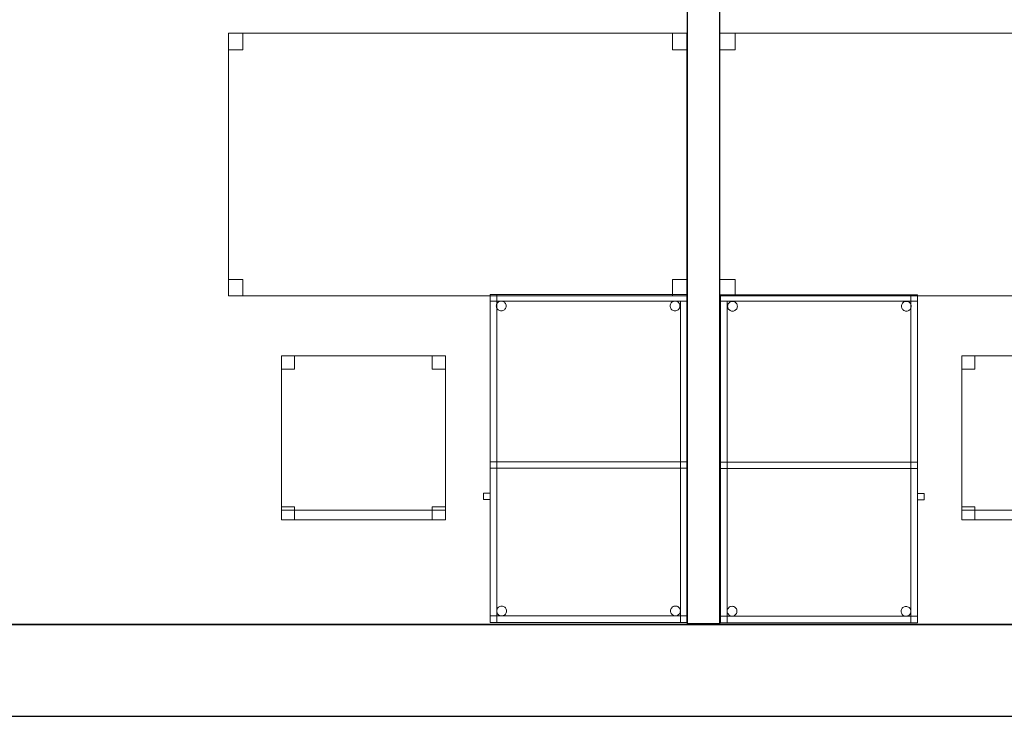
# Model space of a CAD drawing. Header units: metres. Extents: x 391.1 to 427.5, y 12.7 to 28.4.
# Tile 4 of 140: x 401.3 to 404.3, y 12.8 to 15. Entities that reach past the tile are written whole.
import ezdxf

# ---------------------------------------------------------------- set-up
doc = ezdxf.new("R2010")
doc.units = ezdxf.units.M
doc.layers.add('01_SUELOS', color=7, linetype='Continuous', lineweight=25, true_color=0x007f00)
for name, color, linetype, lineweight in [('02_MOBILIARIO', 7, 'Continuous', 18), ('A-DETL-____-MBND', 7, 'Continuous', 18), ('A-WALL-____-MCUT', 7, 'Continuous', 25), ('A-WALL-____-OTLN', 7, 'Continuous', 25)]:
    doc.layers.add(name, color=color, linetype=linetype, lineweight=lineweight)

# ---------------------------------------------------------------- blocks, each defined once
blk = doc.blocks.new('Family - Taula 140X80_P1-154545-04_CLI_AIGUA_P1')
at = {"layer": 'A-DETL-____-MBND', "color": 253, "true_color": 0xaaaaaa}
for p, q in [((0, 0.7501), (0, 0.8001)), ((0, 0.8001), (0.0437, 0.8001)), ((0.0437, 0.8001), (0, 0.8001)), ((0, 0.8001), (0, 0.7501)), ((0, 0), (0, 0.8001)), ((0, 0.8001), (1.3973, 0.8001)), ((1.3973, 0.8001), (0, 0.8001)), ((0, 0.8001), (0, 0)), ((0.0437, 0.8001), (0.0437, 0.7501)), ((0.0437, 0.7501), (0.0437, 0.8001)), ((1.3536, 0.7501), (1.3536, 0.8001)), ((1.3536, 0.8001), (1.3973, 0.8001)), ((1.3973, 0.8001), (1.3536, 0.8001)), ((1.3536, 0.8001), (1.3536, 0.7501)), ((1.3973, 0.8001), (1.3973, 0.7501)), ((1.3973, 0.7501), (1.3973, 0.8001)), ((1.3973, 0.8001), (1.3973, 0)), ((1.3973, 0), (1.3973, 0.8001)), ((0.0437, 0.7501), (0, 0.7501)), ((0, 0.7501), (0.0437, 0.7501)), ((1.3973, 0.7501), (1.3536, 0.7501)), ((1.3536, 0.7501), (1.3973, 0.7501)), ((0, 0), (0, 0.05)), ((0, 0.05), (0.0437, 0.05)), ((0.0437, 0.05), (0, 0.05)), ((0, 0.05), (0, 0)), ((0.0437, 0.05), (0.0437, 0)), ((0.0437, 0), (0.0437, 0.05)), ((1.3536, 0), (1.3536, 0.05)), ((1.3536, 0.05), (1.3973, 0.05)), ((1.3973, 0.05), (1.3536, 0.05)), ((1.3536, 0.05), (1.3536, 0)), ((1.3973, 0.05), (1.3973, 0)), ((1.3973, 0), (1.3973, 0.05)), ((0.0437, 0), (0, 0)), ((0, 0), (0.0437, 0)), ((1.3973, 0), (0, 0)), ((0, 0), (1.3973, 0)), ((1.3973, 0), (1.3536, 0)), ((1.3536, 0), (1.3973, 0))]:
    blk.add_line(p, q, dxfattribs=at)
blk = doc.blocks.new('Family - Envans P1-154655-04_CLI_AIGUA_P1')
at = {"layer": 'A-WALL-____-MCUT', "color": 253, "true_color": 0xaaaaaa}
for p, q in [((2.7858, 0.1), (0, 0.1)), ((0, 0.1), (0, 0)), ((2.7858, 0), (2.7858, 0.1)), ((0, 0), (2.7858, 0))]:
    blk.add_line(p, q, dxfattribs=at)
at = {"layer": 'A-WALL-____-OTLN', "color": 253, "true_color": 0xaaaaaa}
for p, q in [((2.7858, 0.1), (0, 0.1)), ((0, 0.1), (0, 0)), ((2.7858, 0), (2.7858, 0.1)), ((0, 0), (2.7858, 0))]:
    blk.add_line(p, q, dxfattribs=at)
at = {"layer": 'A-WALL-____-OTLN', "color": 253, "lineweight": 18, "true_color": 0xaaaaaa}
blk.add_line((0, 0), (2.7858, 0), dxfattribs=at)
blk = doc.blocks.new('Family - Taula 100X60_P1-154787-04_CLI_AIGUA_P1')
at = {"layer": 'A-DETL-____-MBND', "color": 253, "true_color": 0xaaaaaa}
for p, q in [((0.6, 1), (0, 1)), ((0, 1), (0.6, 1)), ((0, 1), (0, 0)), ((0, 0), (0, 1)), ((0, 1), (0.58, 1)), ((0, 0), (0, 1)), ((0.58, 1), (0, 1)), ((0, 1), (0, 0)), ((0, 0.98), (0, 1)), ((0, 1), (0, 0.98)), ((0, 1), (0.6, 1)), ((0.6, 1), (0, 1)), ((0.6, 1), (0, 1)), ((0, 1), (0.6, 1)), ((0, 1), (0, 0)), ((0, 0), (0, 1)), ((0.58, 1), (0.58, 0)), ((0.58, 0), (0.58, 1)), ((0.6, 0), (0.6, 1)), ((0.6, 1), (0.6, 0)), ((0.6, 1), (0.6, 0.98)), ((0.6, 1), (0.6, 0.98)), ((0.6, 0), (0.6, 1)), ((0.6, 1), (0.6, 0)), ((0, 0.98), (0.02, 0.98)), ((0.02, 0.98), (0, 0.98)), ((0, 0), (0, 0.98)), ((0, 0.98), (0, 0)), ((0.6, 0.98), (0, 0.98)), ((0, 0.98), (0.6, 0.98)), ((0.02, 0.98), (0.02, 0)), ((0.02, 0), (0.02, 0.98)), ((0.0212, 0.965), (0.0215, 0.9676)), ((0.0215, 0.9676), (0.0212, 0.965)), ((0.0215, 0.9624), (0.0212, 0.965)), ((0.0212, 0.965), (0.0215, 0.9624)), ((0.0215, 0.9676), (0.0221, 0.9701)), ((0.0221, 0.9701), (0.0215, 0.9676)), ((0.0221, 0.9599), (0.0215, 0.9624)), ((0.0215, 0.9624), (0.0221, 0.9599)), ((0.0221, 0.9701), (0.0232, 0.9725)), ((0.0232, 0.9725), (0.0221, 0.9701)), ((0.0232, 0.9725), (0.0247, 0.9746)), ((0.0247, 0.9746), (0.0232, 0.9725)), ((0.0247, 0.9746), (0.0266, 0.9764)), ((0.0266, 0.9764), (0.0247, 0.9746)), ((0.0266, 0.9764), (0.0287, 0.9779)), ((0.0287, 0.9779), (0.0266, 0.9764)), ((0.0287, 0.9779), (0.0311, 0.979)), ((0.0311, 0.979), (0.0287, 0.9779)), ((0.0311, 0.979), (0.0336, 0.9797)), ((0.0336, 0.9797), (0.0311, 0.979)), ((0.0336, 0.9797), (0.0362, 0.9799)), ((0.0362, 0.9799), (0.0336, 0.9797)), ((0.0362, 0.9799), (0.0388, 0.9797)), ((0.0388, 0.9797), (0.0362, 0.9799)), ((0.0388, 0.9797), (0.0413, 0.979)), ((0.0413, 0.979), (0.0388, 0.9797)), ((0.0413, 0.979), (0.0436, 0.9779)), ((0.0436, 0.9779), (0.0413, 0.979)), ((0.0436, 0.9779), (0.0458, 0.9764)), ((0.0458, 0.9764), (0.0436, 0.9779)), ((0.0458, 0.9764), (0.0476, 0.9746)), ((0.0476, 0.9746), (0.0458, 0.9764)), ((0.0476, 0.9746), (0.0491, 0.9725)), ((0.0491, 0.9725), (0.0476, 0.9746)), ((0.0491, 0.9725), (0.0502, 0.9701)), ((0.0502, 0.9701), (0.0491, 0.9725)), ((0.0502, 0.9701), (0.0509, 0.9676)), ((0.0509, 0.9676), (0.0502, 0.9701)), ((0.0509, 0.9624), (0.0502, 0.9599)), ((0.0502, 0.9599), (0.0509, 0.9624)), ((0.0509, 0.9676), (0.0511, 0.965)), ((0.0511, 0.965), (0.0509, 0.9676)), ((0.0511, 0.965), (0.0509, 0.9624)), ((0.0509, 0.9624), (0.0511, 0.965)), ((0.5512, 0.965), (0.5515, 0.9676)), ((0.5515, 0.9676), (0.5512, 0.965)), ((0.5515, 0.9624), (0.5512, 0.965)), ((0.5512, 0.965), (0.5515, 0.9624)), ((0.5515, 0.9676), (0.5521, 0.9701)), ((0.5521, 0.9701), (0.5515, 0.9676)), ((0.5521, 0.9599), (0.5515, 0.9624)), ((0.5515, 0.9624), (0.5521, 0.9599)), ((0.5521, 0.9701), (0.5532, 0.9725)), ((0.5532, 0.9725), (0.5521, 0.9701)), ((0.5532, 0.9725), (0.5547, 0.9746)), ((0.5547, 0.9746), (0.5532, 0.9725)), ((0.5547, 0.9746), (0.5566, 0.9764)), ((0.5566, 0.9764), (0.5547, 0.9746)), ((0.5566, 0.9764), (0.5587, 0.9779)), ((0.5587, 0.9779), (0.5566, 0.9764)), ((0.5587, 0.9779), (0.5611, 0.979)), ((0.5611, 0.979), (0.5587, 0.9779)), ((0.5611, 0.979), (0.5636, 0.9797)), ((0.5636, 0.9797), (0.5611, 0.979)), ((0.5636, 0.9797), (0.5662, 0.9799)), ((0.5662, 0.9799), (0.5636, 0.9797)), ((0.5662, 0.9799), (0.5688, 0.9797)), ((0.5688, 0.9797), (0.5662, 0.9799)), ((0.5688, 0.9797), (0.5713, 0.979)), ((0.5713, 0.979), (0.5688, 0.9797)), ((0.5713, 0.979), (0.5736, 0.9779)), ((0.5736, 0.9779), (0.5713, 0.979)), ((0.5736, 0.9779), (0.5758, 0.9764)), ((0.5758, 0.9764), (0.5736, 0.9779)), ((0.5758, 0.9764), (0.5776, 0.9746)), ((0.5776, 0.9746), (0.5758, 0.9764)), ((0.5776, 0.9746), (0.5791, 0.9725)), ((0.5791, 0.9725), (0.5776, 0.9746)), ((0.5791, 0.9725), (0.5802, 0.9701)), ((0.5802, 0.9701), (0.5791, 0.9725)), ((0.5802, 0.9701), (0.5809, 0.9676)), ((0.5809, 0.9676), (0.5802, 0.9701)), ((0.5809, 0.9624), (0.5802, 0.9599)), ((0.5802, 0.9599), (0.5809, 0.9624)), ((0.5809, 0.9676), (0.5811, 0.965)), ((0.5811, 0.965), (0.5809, 0.9676)), ((0.5811, 0.965), (0.5809, 0.9624)), ((0.5809, 0.9624), (0.5811, 0.965)), ((0.0232, 0.9575), (0.0221, 0.9599)), ((0.0221, 0.9599), (0.0232, 0.9575)), ((0.0247, 0.9554), (0.0232, 0.9575)), ((0.0232, 0.9575), (0.0247, 0.9554)), ((0.0266, 0.9536), (0.0247, 0.9554)), ((0.0247, 0.9554), (0.0266, 0.9536)), ((0.0287, 0.9521), (0.0266, 0.9536)), ((0.0266, 0.9536), (0.0287, 0.9521)), ((0.0311, 0.951), (0.0287, 0.9521)), ((0.0287, 0.9521), (0.0311, 0.951)), ((0.0336, 0.9503), (0.0311, 0.951)), ((0.0311, 0.951), (0.0336, 0.9503)), ((0.0362, 0.9501), (0.0336, 0.9503)), ((0.0336, 0.9503), (0.0362, 0.9501)), ((0.0388, 0.9503), (0.0362, 0.9501)), ((0.0362, 0.9501), (0.0388, 0.9503)), ((0.0413, 0.951), (0.0388, 0.9503)), ((0.0388, 0.9503), (0.0413, 0.951)), ((0.0436, 0.9521), (0.0413, 0.951)), ((0.0413, 0.951), (0.0436, 0.9521)), ((0.0458, 0.9536), (0.0436, 0.9521)), ((0.0436, 0.9521), (0.0458, 0.9536)), ((0.0476, 0.9554), (0.0458, 0.9536)), ((0.0458, 0.9536), (0.0476, 0.9554)), ((0.0491, 0.9575), (0.0476, 0.9554)), ((0.0476, 0.9554), (0.0491, 0.9575)), ((0.0502, 0.9599), (0.0491, 0.9575)), ((0.0491, 0.9575), (0.0502, 0.9599)), ((0.5532, 0.9575), (0.5521, 0.9599)), ((0.5521, 0.9599), (0.5532, 0.9575)), ((0.5547, 0.9554), (0.5532, 0.9575)), ((0.5532, 0.9575), (0.5547, 0.9554)), ((0.5566, 0.9536), (0.5547, 0.9554)), ((0.5547, 0.9554), (0.5566, 0.9536)), ((0.5587, 0.9521), (0.5566, 0.9536)), ((0.5566, 0.9536), (0.5587, 0.9521)), ((0.5611, 0.951), (0.5587, 0.9521)), ((0.5587, 0.9521), (0.5611, 0.951)), ((0.5636, 0.9503), (0.5611, 0.951)), ((0.5611, 0.951), (0.5636, 0.9503)), ((0.5662, 0.9501), (0.5636, 0.9503)), ((0.5636, 0.9503), (0.5662, 0.9501)), ((0.5688, 0.9503), (0.5662, 0.9501)), ((0.5662, 0.9501), (0.5688, 0.9503)), ((0.5713, 0.951), (0.5688, 0.9503)), ((0.5688, 0.9503), (0.5713, 0.951)), ((0.5736, 0.9521), (0.5713, 0.951)), ((0.5713, 0.951), (0.5736, 0.9521)), ((0.5758, 0.9536), (0.5736, 0.9521)), ((0.5736, 0.9521), (0.5758, 0.9536)), ((0.5776, 0.9554), (0.5758, 0.9536)), ((0.5758, 0.9536), (0.5776, 0.9554)), ((0.5791, 0.9575), (0.5776, 0.9554)), ((0.5776, 0.9554), (0.5791, 0.9575)), ((0.5802, 0.9599), (0.5791, 0.9575)), ((0.5791, 0.9575), (0.5802, 0.9599)), ((0, 0.47), (0, 0.49)), ((0, 0.49), (0, 0.47)), ((0, 0.49), (0.6, 0.49)), ((0.6, 0.49), (0, 0.49)), ((0, 0.47), (0, 0.49)), ((0, 0.49), (0, 0.47)), ((0, 0.49), (0.58, 0.49)), ((0.58, 0.49), (0, 0.49)), ((0.58, 0.49), (0.58, 0.47)), ((0.58, 0.49), (0.58, 0.47)), ((0.58, 0.49), (0.6, 0.49)), ((0.6, 0.49), (0.58, 0.49)), ((0.58, 0), (0.58, 0.49)), ((0.58, 0.49), (0.58, 0)), ((0.6, 0.49), (0.6, 0.47)), ((0.6, 0.49), (0.6, 0.47)), ((0.6, 0.49), (0.6, 0)), ((0.6, 0), (0.6, 0.49)), ((0.6, 0.47), (0, 0.47)), ((0, 0.47), (0.6, 0.47)), ((0.58, 0.47), (0, 0.47)), ((0, 0.47), (0.58, 0.47)), ((0.6, 0.3744), (0.6, 0.3944)), ((0.6, 0.3944), (0.62, 0.3944)), ((0.62, 0.3944), (0.6, 0.3944)), ((0.6, 0.3944), (0.6, 0.3744)), ((0.62, 0.3944), (0.62, 0.3744)), ((0.62, 0.3744), (0.62, 0.3944)), ((0.62, 0.3744), (0.6, 0.3744)), ((0.6, 0.3744), (0.62, 0.3744)), ((0.02, 0.0353), (0.0203, 0.0379)), ((0.0203, 0.0379), (0.02, 0.0353)), ((0.0203, 0.0327), (0.02, 0.0353)), ((0.02, 0.0353), (0.0203, 0.0327)), ((0.0203, 0.0379), (0.0209, 0.0404)), ((0.0209, 0.0404), (0.0203, 0.0379)), ((0.0209, 0.0302), (0.0203, 0.0327)), ((0.0203, 0.0327), (0.0209, 0.0302)), ((0.0209, 0.0404), (0.022, 0.0428)), ((0.022, 0.0428), (0.0209, 0.0404)), ((0.022, 0.0278), (0.0209, 0.0302)), ((0.0209, 0.0302), (0.022, 0.0278)), ((0.022, 0.0428), (0.0235, 0.0449)), ((0.0235, 0.0449), (0.022, 0.0428)), ((0.0235, 0.0449), (0.0254, 0.0467)), ((0.0254, 0.0467), (0.0235, 0.0449)), ((0.0254, 0.0467), (0.0275, 0.0482)), ((0.0275, 0.0482), (0.0254, 0.0467)), ((0.0275, 0.0482), (0.0299, 0.0493)), ((0.0299, 0.0493), (0.0275, 0.0482)), ((0.0299, 0.0493), (0.0324, 0.05)), ((0.0324, 0.05), (0.0299, 0.0493)), ((0.0324, 0.05), (0.035, 0.0502)), ((0.035, 0.0502), (0.0324, 0.05)), ((0.035, 0.0502), (0.0376, 0.05)), ((0.0376, 0.05), (0.035, 0.0502)), ((0.0376, 0.05), (0.0401, 0.0493)), ((0.0401, 0.0493), (0.0376, 0.05)), ((0.0401, 0.0493), (0.0424, 0.0482)), ((0.0424, 0.0482), (0.0401, 0.0493)), ((0.0424, 0.0482), (0.0446, 0.0467)), ((0.0446, 0.0467), (0.0424, 0.0482)), ((0.0446, 0.0467), (0.0464, 0.0449)), ((0.0464, 0.0449), (0.0446, 0.0467)), ((0.0464, 0.0449), (0.0479, 0.0428)), ((0.0479, 0.0428), (0.0464, 0.0449)), ((0.0479, 0.0428), (0.049, 0.0404)), ((0.049, 0.0404), (0.0479, 0.0428)), ((0.049, 0.0302), (0.0479, 0.0278)), ((0.0479, 0.0278), (0.049, 0.0302)), ((0.049, 0.0404), (0.0497, 0.0379)), ((0.0497, 0.0379), (0.049, 0.0404)), ((0.0497, 0.0327), (0.049, 0.0302)), ((0.049, 0.0302), (0.0497, 0.0327)), ((0.0497, 0.0379), (0.0499, 0.0353)), ((0.0499, 0.0353), (0.0497, 0.0379)), ((0.0499, 0.0353), (0.0497, 0.0327)), ((0.0497, 0.0327), (0.0499, 0.0353)), ((0.5501, 0.035), (0.5503, 0.0375)), ((0.5503, 0.0375), (0.5501, 0.035)), ((0.5503, 0.0324), (0.5501, 0.035)), ((0.5501, 0.035), (0.5503, 0.0324)), ((0.5503, 0.0375), (0.551, 0.0401)), ((0.551, 0.0401), (0.5503, 0.0375)), ((0.551, 0.0298), (0.5503, 0.0324)), ((0.5503, 0.0324), (0.551, 0.0298)), ((0.551, 0.0401), (0.5521, 0.0424)), ((0.5521, 0.0424), (0.551, 0.0401)), ((0.5521, 0.0424), (0.5536, 0.0446)), ((0.5536, 0.0446), (0.5521, 0.0424)), ((0.5536, 0.0446), (0.5554, 0.0464)), ((0.5554, 0.0464), (0.5536, 0.0446)), ((0.5554, 0.0464), (0.5575, 0.0479)), ((0.5575, 0.0479), (0.5554, 0.0464)), ((0.5575, 0.0479), (0.5599, 0.049)), ((0.5599, 0.049), (0.5575, 0.0479)), ((0.5599, 0.049), (0.5624, 0.0497)), ((0.5624, 0.0497), (0.5599, 0.049)), ((0.5624, 0.0497), (0.565, 0.0499)), ((0.565, 0.0499), (0.5624, 0.0497)), ((0.565, 0.0499), (0.5676, 0.0497)), ((0.5676, 0.0497), (0.565, 0.0499)), ((0.5676, 0.0497), (0.5701, 0.049)), ((0.5701, 0.049), (0.5676, 0.0497)), ((0.5701, 0.049), (0.5725, 0.0479)), ((0.5725, 0.0479), (0.5701, 0.049)), ((0.5725, 0.0479), (0.5746, 0.0464)), ((0.5746, 0.0464), (0.5725, 0.0479)), ((0.5746, 0.0464), (0.5764, 0.0446)), ((0.5764, 0.0446), (0.5746, 0.0464)), ((0.5764, 0.0446), (0.5779, 0.0424)), ((0.5779, 0.0424), (0.5764, 0.0446)), ((0.5779, 0.0424), (0.579, 0.0401)), ((0.579, 0.0401), (0.5779, 0.0424)), ((0.579, 0.0401), (0.5797, 0.0375)), ((0.5797, 0.0375), (0.579, 0.0401)), ((0.5797, 0.0324), (0.579, 0.0298)), ((0.579, 0.0298), (0.5797, 0.0324)), ((0.5797, 0.0375), (0.5799, 0.035)), ((0.5799, 0.035), (0.5797, 0.0375)), ((0.5799, 0.035), (0.5797, 0.0324)), ((0.5797, 0.0324), (0.5799, 0.035)), ((0, 0), (0, 0.02)), ((0, 0.02), (0, 0)), ((0, 0.02), (0.6, 0.02)), ((0.6, 0.02), (0, 0.02)), ((0.02, 0), (0, 0)), ((0, 0), (0.6, 0)), ((0.6, 0), (0, 0)), ((0.6, 0), (0, 0)), ((0, 0), (0.6, 0)), ((0, 0), (0.6, 0)), ((0.6, 0), (0, 0)), ((0.0235, 0.0257), (0.022, 0.0278)), ((0.022, 0.0278), (0.0235, 0.0257)), ((0.0254, 0.0238), (0.0235, 0.0257)), ((0.0235, 0.0257), (0.0254, 0.0238)), ((0.0275, 0.0224), (0.0254, 0.0238)), ((0.0254, 0.0238), (0.0275, 0.0224)), ((0.0299, 0.0213), (0.0275, 0.0224)), ((0.0275, 0.0224), (0.0299, 0.0213)), ((0.0324, 0.0206), (0.0299, 0.0213)), ((0.0299, 0.0213), (0.0324, 0.0206)), ((0.035, 0.0204), (0.0324, 0.0206)), ((0.0324, 0.0206), (0.035, 0.0204)), ((0.0376, 0.0206), (0.035, 0.0204)), ((0.035, 0.0204), (0.0376, 0.0206)), ((0.0401, 0.0213), (0.0376, 0.0206)), ((0.0376, 0.0206), (0.0401, 0.0213)), ((0.0424, 0.0224), (0.0401, 0.0213)), ((0.0401, 0.0213), (0.0424, 0.0224)), ((0.0446, 0.0238), (0.0424, 0.0224)), ((0.0424, 0.0224), (0.0446, 0.0238)), ((0.0464, 0.0257), (0.0446, 0.0238)), ((0.0446, 0.0238), (0.0464, 0.0257)), ((0.0479, 0.0278), (0.0464, 0.0257)), ((0.0464, 0.0257), (0.0479, 0.0278)), ((0.5521, 0.0275), (0.551, 0.0298)), ((0.551, 0.0298), (0.5521, 0.0275)), ((0.5536, 0.0254), (0.5521, 0.0275)), ((0.5521, 0.0275), (0.5536, 0.0254)), ((0.5554, 0.0235), (0.5536, 0.0254)), ((0.5536, 0.0254), (0.5554, 0.0235)), ((0.5575, 0.022), (0.5554, 0.0235)), ((0.5554, 0.0235), (0.5575, 0.022)), ((0.5599, 0.0209), (0.5575, 0.022)), ((0.5575, 0.022), (0.5599, 0.0209)), ((0.5624, 0.0202), (0.5599, 0.0209)), ((0.5599, 0.0209), (0.5624, 0.0202)), ((0.565, 0.02), (0.5624, 0.0202)), ((0.5624, 0.0202), (0.565, 0.02)), ((0.5676, 0.0202), (0.565, 0.02)), ((0.565, 0.02), (0.5676, 0.0202)), ((0.5701, 0.0209), (0.5676, 0.0202)), ((0.5676, 0.0202), (0.5701, 0.0209)), ((0.5725, 0.022), (0.5701, 0.0209)), ((0.5701, 0.0209), (0.5725, 0.022)), ((0.5746, 0.0235), (0.5725, 0.022)), ((0.5725, 0.022), (0.5746, 0.0235)), ((0.5764, 0.0254), (0.5746, 0.0235)), ((0.5746, 0.0235), (0.5764, 0.0254)), ((0.5779, 0.0275), (0.5764, 0.0254)), ((0.5764, 0.0254), (0.5779, 0.0275)), ((0.579, 0.0298), (0.5779, 0.0275)), ((0.5779, 0.0275), (0.579, 0.0298)), ((0.6, 0), (0.58, 0)), ((0.6, 0.02), (0.6, 0)), ((0.6, 0.02), (0.6, 0)), ((0.02, 0), (0, 0)), ((0.58, 0), (0, 0)), ((0, 0), (0.58, 0)), ((0.6, 0), (0.58, 0))]:
    blk.add_line(p, q, dxfattribs=at)
blk = doc.blocks.new('Family - Cadira d_Oficina_P1-154849-04_CLI_AIGUA_P1')
at = {"layer": 'A-DETL-____-MBND', "color": 253, "true_color": 0xaaaaaa}
for p, q in [((0, 0), (0, 0.5)), ((0, 0.5), (0.5, 0.5)), ((0, 0.5), (0, 0)), ((0.5, 0.5), (0, 0.5)), ((0, 0.5), (0.04, 0.5)), ((0, 0.46), (0, 0.5)), ((0.04, 0.5), (0, 0.5)), ((0, 0.5), (0, 0.46)), ((0.04, 0.5), (0.04, 0.46)), ((0.04, 0.46), (0.04, 0.5)), ((0.46, 0.5), (0.5, 0.5)), ((0.46, 0.46), (0.46, 0.5)), ((0.5, 0.5), (0.46, 0.5)), ((0.46, 0.5), (0.46, 0.46)), ((0.5, 0.5), (0.5, 0)), ((0.5, 0), (0.5, 0.5)), ((0.5, 0.5), (0.5, 0.46)), ((0.5, 0.46), (0.5, 0.5)), ((0.04, 0.46), (0, 0.46)), ((0, 0.46), (0.04, 0.46)), ((0.5, 0.46), (0.46, 0.46)), ((0.46, 0.46), (0.5, 0.46)), ((0, 0.04), (0.04, 0.04)), ((0, 0), (0, 0.04)), ((0.04, 0.04), (0, 0.04)), ((0, 0.04), (0, 0)), ((0.04, 0.04), (0.04, 0)), ((0.04, 0), (0.04, 0.04)), ((0.46, 0.04), (0.5, 0.04)), ((0.46, 0), (0.46, 0.04)), ((0.5, 0.04), (0.46, 0.04)), ((0.46, 0.04), (0.46, 0)), ((0.5, 0.04), (0.5, 0)), ((0.5, 0), (0.5, 0.04)), ((0, 0.03), (0.5, 0.03)), ((0, 0), (0, 0.03)), ((0.5, 0.03), (0, 0.03)), ((0, 0.03), (0, 0)), ((0.5, 0), (0, 0)), ((0, 0), (0.5, 0)), ((0.04, 0), (0, 0)), ((0, 0), (0.04, 0)), ((0.5, 0), (0, 0)), ((0, 0), (0.5, 0)), ((0.46, 0), (0.5, 0)), ((0.5, 0.03), (0.5, 0)), ((0.5, 0), (0.5, 0.03)), ((0.5, 0), (0.46, 0))]:
    blk.add_line(p, q, dxfattribs=at)
blk = doc.blocks.new('Family - LONDR55-XX_ZZ-ARQ-CAA-M3D-Londres55-155045-04_CLI_AIGUA_P1')
at = {"layer": '01_SUELOS', "color": 9, "true_color": 0xaad4aa}
for p, q in [((0, 0), (25.4183, 0)), ((25.4183, 0), (0, 0))]:
    blk.add_line(p, q, dxfattribs=at)
blk = doc.blocks.new('Family - Mur P1-155141-04_CLI_AIGUA_P1')
at = {"layer": 'A-WALL-____-MCUT', "color": 253, "true_color": 0xaaaaaa}
for p, q in [((25.4738, 0.28), (0.0555, 0.28)), ((0, 0), (25.4157, 0))]:
    blk.add_line(p, q, dxfattribs=at)
at = {"layer": 'A-WALL-____-OTLN', "color": 253, "true_color": 0xaaaaaa}
for p, q in [((25.4738, 0.28), (0.0555, 0.28)), ((0, 0), (25.4157, 0))]:
    blk.add_line(p, q, dxfattribs=at)
at = {"layer": 'A-WALL-____-OTLN', "color": 253, "lineweight": 18, "true_color": 0xaaaaaa}
blk.add_line((0, 0), (25.4157, 0), dxfattribs=at)
blk = doc.blocks.new('Family - Cadira d_Oficina_P1-155231-04_CLI_AIGUA_P1')
at = {"layer": 'A-DETL-____-MBND', "color": 253, "true_color": 0xaaaaaa}
for p, q in [((0, 0.46), (0, 0.5)), ((0, 0.5), (0.04, 0.5)), ((0.04, 0.5), (0, 0.5)), ((0, 0.5), (0, 0.46)), ((0, 0.5), (0.5, 0.5)), ((0, 0), (0, 0.5)), ((0.5, 0.5), (0, 0.5)), ((0, 0.5), (0, 0)), ((0.04, 0.5), (0.04, 0.46)), ((0.04, 0.46), (0.04, 0.5)), ((0.46, 0.46), (0.46, 0.5)), ((0.46, 0.5), (0.5, 0.5)), ((0.5, 0.5), (0.46, 0.5)), ((0.46, 0.5), (0.46, 0.46)), ((0.5, 0.5), (0.5, 0.46)), ((0.5, 0.46), (0.5, 0.5)), ((0.5, 0.5), (0.5, 0)), ((0.5, 0), (0.5, 0.5)), ((0.04, 0.46), (0, 0.46)), ((0, 0.46), (0.04, 0.46)), ((0.5, 0.46), (0.46, 0.46)), ((0.46, 0.46), (0.5, 0.46)), ((0, 0), (0, 0.04)), ((0, 0.04), (0.04, 0.04)), ((0.04, 0.04), (0, 0.04)), ((0, 0.04), (0, 0)), ((0.04, 0.04), (0.04, 0)), ((0.04, 0), (0.04, 0.04)), ((0.46, 0), (0.46, 0.04)), ((0.46, 0.04), (0.5, 0.04)), ((0.5, 0.04), (0.46, 0.04)), ((0.46, 0.04), (0.46, 0)), ((0.5, 0.04), (0.5, 0)), ((0.5, 0), (0.5, 0.04)), ((0, 0), (0, 0.03)), ((0, 0.03), (0.5, 0.03)), ((0.5, 0.03), (0, 0.03)), ((0, 0.03), (0, 0)), ((0.5, 0), (0, 0)), ((0, 0), (0.5, 0)), ((0.04, 0), (0, 0)), ((0, 0), (0.04, 0)), ((0.5, 0), (0, 0)), ((0, 0), (0.5, 0)), ((0.5, 0), (0.46, 0)), ((0.5, 0.03), (0.5, 0)), ((0.5, 0), (0.5, 0.03)), ((0.46, 0), (0.5, 0))]:
    blk.add_line(p, q, dxfattribs=at)
blk = doc.blocks.new('Family - Taula 140X80_P1-155254-04_CLI_AIGUA_P1')
at = {"layer": 'A-DETL-____-MBND', "color": 253, "true_color": 0xaaaaaa}
for p, q in [((0, 0.8001), (0.0464, 0.8001)), ((0, 0.7501), (0, 0.8001)), ((0.0464, 0.8001), (0, 0.8001)), ((0, 0.8001), (0, 0.7501)), ((0, 0.8001), (1.4, 0.8001)), ((0, 0), (0, 0.8001)), ((1.4, 0.8001), (0, 0.8001)), ((0, 0.8001), (0, 0)), ((0.0464, 0.8001), (0.0464, 0.7501)), ((0.0464, 0.7501), (0.0464, 0.8001)), ((1.3536, 0.8001), (1.4, 0.8001)), ((1.3536, 0.7501), (1.3536, 0.8001)), ((1.4, 0.8001), (1.3536, 0.8001)), ((1.3536, 0.8001), (1.3536, 0.7501)), ((1.4, 0.8001), (1.4, 0)), ((1.4, 0), (1.4, 0.8001)), ((1.4, 0.8001), (1.4, 0.7501)), ((1.4, 0.7501), (1.4, 0.8001)), ((0.0464, 0.7501), (0, 0.7501)), ((0, 0.7501), (0.0464, 0.7501)), ((1.4, 0.7501), (1.3536, 0.7501)), ((1.3536, 0.7501), (1.4, 0.7501)), ((0, 0.05), (0.0464, 0.05)), ((0, 0), (0, 0.05)), ((0.0464, 0.05), (0, 0.05)), ((0, 0.05), (0, 0)), ((0.0464, 0.05), (0.0464, 0)), ((0.0464, 0), (0.0464, 0.05)), ((1.3536, 0.05), (1.4, 0.05)), ((1.3536, 0), (1.3536, 0.05)), ((1.4, 0.05), (1.3536, 0.05)), ((1.3536, 0.05), (1.3536, 0)), ((1.4, 0.05), (1.4, 0)), ((1.4, 0), (1.4, 0.05)), ((0, 0), (1.4, 0)), ((0.0464, 0), (0, 0)), ((0, 0), (0.0464, 0)), ((1.4, 0), (1.3536, 0)), ((1.3536, 0), (1.4, 0)), ((1.4, 0), (0, 0))]:
    blk.add_line(p, q, dxfattribs=at)
blk = doc.blocks.new('Family - Taula 100X60_P1-155285-04_CLI_AIGUA_P1')
at = {"layer": 'A-DETL-____-MBND', "color": 253, "true_color": 0xaaaaaa}
for p, q in [((0.02, 0.98), (0.02, 1)), ((0.02, 1), (0.62, 1)), ((0.02, 0.98), (0.02, 1)), ((0.62, 1), (0.02, 1)), ((0.62, 1), (0.02, 1)), ((0.02, 1), (0.62, 1)), ((0.02, 1), (0.02, 0)), ((0.02, 0), (0.02, 1)), ((0.62, 1), (0.02, 1)), ((0.02, 1), (0.62, 1)), ((0.02, 1), (0.02, 0)), ((0.02, 0), (0.02, 1)), ((0.04, 0), (0.04, 1)), ((0.04, 1), (0.62, 1)), ((0.62, 1), (0.04, 1)), ((0.04, 1), (0.04, 0)), ((0.62, 1), (0.62, 0.98)), ((0.62, 0.98), (0.62, 1)), ((0.62, 1), (0.62, 0)), ((0.62, 0), (0.62, 1)), ((0.62, 0), (0.62, 1)), ((0.62, 1), (0.62, 0)), ((0.62, 0), (0.62, 1)), ((0.62, 1), (0.62, 0)), ((0.62, 0.98), (0.02, 0.98)), ((0.02, 0.98), (0.62, 0.98)), ((0.0389, 0.965), (0.0391, 0.9676)), ((0.0391, 0.9676), (0.0389, 0.965)), ((0.0391, 0.9624), (0.0389, 0.965)), ((0.0389, 0.965), (0.0391, 0.9624)), ((0.0391, 0.9676), (0.0398, 0.9701)), ((0.0398, 0.9701), (0.0391, 0.9676)), ((0.0398, 0.9599), (0.0391, 0.9624)), ((0.0391, 0.9624), (0.0398, 0.9599)), ((0.0398, 0.9701), (0.0409, 0.9725)), ((0.0409, 0.9725), (0.0398, 0.9701)), ((0.0409, 0.9725), (0.0424, 0.9746)), ((0.0424, 0.9746), (0.0409, 0.9725)), ((0.0424, 0.9746), (0.0442, 0.9764)), ((0.0442, 0.9764), (0.0424, 0.9746)), ((0.0442, 0.9764), (0.0464, 0.9779)), ((0.0464, 0.9779), (0.0442, 0.9764)), ((0.0464, 0.9779), (0.0487, 0.979)), ((0.0487, 0.979), (0.0464, 0.9779)), ((0.0487, 0.979), (0.0512, 0.9797)), ((0.0512, 0.9797), (0.0487, 0.979)), ((0.0512, 0.9797), (0.0538, 0.9799)), ((0.0538, 0.9799), (0.0512, 0.9797)), ((0.0538, 0.9799), (0.0564, 0.9797)), ((0.0564, 0.9797), (0.0538, 0.9799)), ((0.0564, 0.9797), (0.0589, 0.979)), ((0.0589, 0.979), (0.0564, 0.9797)), ((0.0589, 0.979), (0.0613, 0.9779)), ((0.0613, 0.9779), (0.0589, 0.979)), ((0.0613, 0.9779), (0.0634, 0.9764)), ((0.0634, 0.9764), (0.0613, 0.9779)), ((0.0634, 0.9764), (0.0653, 0.9746)), ((0.0653, 0.9746), (0.0634, 0.9764)), ((0.0653, 0.9746), (0.0668, 0.9725)), ((0.0668, 0.9725), (0.0653, 0.9746)), ((0.0668, 0.9725), (0.0679, 0.9701)), ((0.0679, 0.9701), (0.0668, 0.9725)), ((0.0679, 0.9701), (0.0685, 0.9676)), ((0.0685, 0.9676), (0.0679, 0.9701)), ((0.0685, 0.9624), (0.0679, 0.9599)), ((0.0679, 0.9599), (0.0685, 0.9624)), ((0.0685, 0.9676), (0.0688, 0.965)), ((0.0688, 0.965), (0.0685, 0.9676)), ((0.0688, 0.965), (0.0685, 0.9624)), ((0.0685, 0.9624), (0.0688, 0.965)), ((0.5689, 0.965), (0.5691, 0.9676)), ((0.5691, 0.9676), (0.5689, 0.965)), ((0.5691, 0.9624), (0.5689, 0.965)), ((0.5689, 0.965), (0.5691, 0.9624)), ((0.5691, 0.9676), (0.5698, 0.9701)), ((0.5698, 0.9701), (0.5691, 0.9676)), ((0.5698, 0.9599), (0.5691, 0.9624)), ((0.5691, 0.9624), (0.5698, 0.9599)), ((0.5698, 0.9701), (0.5709, 0.9725)), ((0.5709, 0.9725), (0.5698, 0.9701)), ((0.5709, 0.9725), (0.5724, 0.9746)), ((0.5724, 0.9746), (0.5709, 0.9725)), ((0.5724, 0.9746), (0.5742, 0.9764)), ((0.5742, 0.9764), (0.5724, 0.9746)), ((0.5742, 0.9764), (0.5764, 0.9779)), ((0.5764, 0.9779), (0.5742, 0.9764)), ((0.5764, 0.9779), (0.5787, 0.979)), ((0.5787, 0.979), (0.5764, 0.9779)), ((0.5787, 0.979), (0.5812, 0.9797)), ((0.5812, 0.9797), (0.5787, 0.979)), ((0.5812, 0.9797), (0.5838, 0.9799)), ((0.5838, 0.9799), (0.5812, 0.9797)), ((0.5838, 0.9799), (0.5864, 0.9797)), ((0.5864, 0.9797), (0.5838, 0.9799)), ((0.5864, 0.9797), (0.5889, 0.979)), ((0.5889, 0.979), (0.5864, 0.9797)), ((0.5889, 0.979), (0.5913, 0.9779)), ((0.5913, 0.9779), (0.5889, 0.979)), ((0.5913, 0.9779), (0.5934, 0.9764)), ((0.5934, 0.9764), (0.5913, 0.9779)), ((0.5934, 0.9764), (0.5953, 0.9746)), ((0.5953, 0.9746), (0.5934, 0.9764)), ((0.5953, 0.9746), (0.5968, 0.9725)), ((0.5968, 0.9725), (0.5953, 0.9746)), ((0.5968, 0.9725), (0.5979, 0.9701)), ((0.5979, 0.9701), (0.5968, 0.9725)), ((0.5979, 0.9701), (0.5985, 0.9676)), ((0.5985, 0.9676), (0.5979, 0.9701)), ((0.5985, 0.9624), (0.5979, 0.9599)), ((0.5979, 0.9599), (0.5985, 0.9624)), ((0.5985, 0.9676), (0.5988, 0.965)), ((0.5988, 0.965), (0.5985, 0.9676)), ((0.5988, 0.965), (0.5985, 0.9624)), ((0.5985, 0.9624), (0.5988, 0.965)), ((0.6, 0.98), (0.62, 0.98)), ((0.62, 0.98), (0.6, 0.98)), ((0.6, 0), (0.6, 0.98)), ((0.6, 0.98), (0.6, 0)), ((0.62, 0.98), (0.62, 0)), ((0.62, 0), (0.62, 0.98)), ((0.0409, 0.9575), (0.0398, 0.9599)), ((0.0398, 0.9599), (0.0409, 0.9575)), ((0.0424, 0.9554), (0.0409, 0.9575)), ((0.0409, 0.9575), (0.0424, 0.9554)), ((0.0442, 0.9536), (0.0424, 0.9554)), ((0.0424, 0.9554), (0.0442, 0.9536)), ((0.0464, 0.9521), (0.0442, 0.9536)), ((0.0442, 0.9536), (0.0464, 0.9521)), ((0.0487, 0.951), (0.0464, 0.9521)), ((0.0464, 0.9521), (0.0487, 0.951)), ((0.0512, 0.9503), (0.0487, 0.951)), ((0.0487, 0.951), (0.0512, 0.9503)), ((0.0538, 0.9501), (0.0512, 0.9503)), ((0.0512, 0.9503), (0.0538, 0.9501)), ((0.0564, 0.9503), (0.0538, 0.9501)), ((0.0538, 0.9501), (0.0564, 0.9503)), ((0.0589, 0.951), (0.0564, 0.9503)), ((0.0564, 0.9503), (0.0589, 0.951)), ((0.0613, 0.9521), (0.0589, 0.951)), ((0.0589, 0.951), (0.0613, 0.9521)), ((0.0634, 0.9536), (0.0613, 0.9521)), ((0.0613, 0.9521), (0.0634, 0.9536)), ((0.0653, 0.9554), (0.0634, 0.9536)), ((0.0634, 0.9536), (0.0653, 0.9554)), ((0.0668, 0.9575), (0.0653, 0.9554)), ((0.0653, 0.9554), (0.0668, 0.9575)), ((0.0679, 0.9599), (0.0668, 0.9575)), ((0.0668, 0.9575), (0.0679, 0.9599)), ((0.5709, 0.9575), (0.5698, 0.9599)), ((0.5698, 0.9599), (0.5709, 0.9575)), ((0.5724, 0.9554), (0.5709, 0.9575)), ((0.5709, 0.9575), (0.5724, 0.9554)), ((0.5742, 0.9536), (0.5724, 0.9554)), ((0.5724, 0.9554), (0.5742, 0.9536)), ((0.5764, 0.9521), (0.5742, 0.9536)), ((0.5742, 0.9536), (0.5764, 0.9521)), ((0.5787, 0.951), (0.5764, 0.9521)), ((0.5764, 0.9521), (0.5787, 0.951)), ((0.5812, 0.9503), (0.5787, 0.951)), ((0.5787, 0.951), (0.5812, 0.9503)), ((0.5838, 0.9501), (0.5812, 0.9503)), ((0.5812, 0.9503), (0.5838, 0.9501)), ((0.5864, 0.9503), (0.5838, 0.9501)), ((0.5838, 0.9501), (0.5864, 0.9503)), ((0.5889, 0.951), (0.5864, 0.9503)), ((0.5864, 0.9503), (0.5889, 0.951)), ((0.5913, 0.9521), (0.5889, 0.951)), ((0.5889, 0.951), (0.5913, 0.9521)), ((0.5934, 0.9536), (0.5913, 0.9521)), ((0.5913, 0.9521), (0.5934, 0.9536)), ((0.5953, 0.9554), (0.5934, 0.9536)), ((0.5934, 0.9536), (0.5953, 0.9554)), ((0.5968, 0.9575), (0.5953, 0.9554)), ((0.5953, 0.9554), (0.5968, 0.9575)), ((0.5979, 0.9599), (0.5968, 0.9575)), ((0.5968, 0.9575), (0.5979, 0.9599)), ((0.02, 0.47), (0.02, 0.49)), ((0.02, 0.49), (0.62, 0.49)), ((0.02, 0.47), (0.02, 0.49)), ((0.62, 0.49), (0.02, 0.49)), ((0.02, 0.49), (0.04, 0.49)), ((0.04, 0.49), (0.02, 0.49)), ((0.02, 0), (0.02, 0.49)), ((0.02, 0.49), (0.02, 0)), ((0.04, 0.49), (0.04, 0)), ((0.04, 0), (0.04, 0.49)), ((0.04, 0.47), (0.04, 0.49)), ((0.04, 0.49), (0.62, 0.49)), ((0.04, 0.47), (0.04, 0.49)), ((0.62, 0.49), (0.04, 0.49)), ((0.62, 0.49), (0.62, 0.47)), ((0.62, 0.47), (0.62, 0.49)), ((0.62, 0.49), (0.62, 0.47)), ((0.62, 0.47), (0.62, 0.49)), ((0.62, 0.47), (0.02, 0.47)), ((0.02, 0.47), (0.62, 0.47)), ((0.62, 0.47), (0.04, 0.47)), ((0.04, 0.47), (0.62, 0.47)), ((0, 0.3744), (0, 0.3944)), ((0, 0.3944), (0.02, 0.3944)), ((0.02, 0.3944), (0, 0.3944)), ((0, 0.3944), (0, 0.3744)), ((0.02, 0.3944), (0.02, 0.3744)), ((0.02, 0.3744), (0.02, 0.3944)), ((0.02, 0.3744), (0, 0.3744)), ((0, 0.3744), (0.02, 0.3744)), ((0.0401, 0.035), (0.0403, 0.0375)), ((0.0403, 0.0375), (0.0401, 0.035)), ((0.0403, 0.0324), (0.0401, 0.035)), ((0.0401, 0.035), (0.0403, 0.0324)), ((0.0403, 0.0375), (0.041, 0.0401)), ((0.041, 0.0401), (0.0403, 0.0375)), ((0.041, 0.0298), (0.0403, 0.0324)), ((0.0403, 0.0324), (0.041, 0.0298)), ((0.041, 0.0401), (0.0421, 0.0424)), ((0.0421, 0.0424), (0.041, 0.0401)), ((0.0421, 0.0424), (0.0436, 0.0446)), ((0.0436, 0.0446), (0.0421, 0.0424)), ((0.0436, 0.0446), (0.0454, 0.0464)), ((0.0454, 0.0464), (0.0436, 0.0446)), ((0.0454, 0.0464), (0.0475, 0.0479)), ((0.0475, 0.0479), (0.0454, 0.0464)), ((0.0475, 0.0479), (0.0499, 0.049)), ((0.0499, 0.049), (0.0475, 0.0479)), ((0.0499, 0.049), (0.0524, 0.0497)), ((0.0524, 0.0497), (0.0499, 0.049)), ((0.0524, 0.0497), (0.055, 0.0499)), ((0.055, 0.0499), (0.0524, 0.0497)), ((0.055, 0.0499), (0.0576, 0.0497)), ((0.0576, 0.0497), (0.055, 0.0499)), ((0.0576, 0.0497), (0.0601, 0.049)), ((0.0601, 0.049), (0.0576, 0.0497)), ((0.0601, 0.049), (0.0625, 0.0479)), ((0.0625, 0.0479), (0.0601, 0.049)), ((0.0625, 0.0479), (0.0646, 0.0464)), ((0.0646, 0.0464), (0.0625, 0.0479)), ((0.0646, 0.0464), (0.0664, 0.0446)), ((0.0664, 0.0446), (0.0646, 0.0464)), ((0.0664, 0.0446), (0.0679, 0.0424)), ((0.0679, 0.0424), (0.0664, 0.0446)), ((0.0679, 0.0424), (0.069, 0.0401)), ((0.069, 0.0401), (0.0679, 0.0424)), ((0.069, 0.0401), (0.0697, 0.0375)), ((0.0697, 0.0375), (0.069, 0.0401)), ((0.0697, 0.0324), (0.069, 0.0298)), ((0.069, 0.0298), (0.0697, 0.0324)), ((0.0697, 0.0375), (0.0699, 0.035)), ((0.0699, 0.035), (0.0697, 0.0375)), ((0.0699, 0.035), (0.0697, 0.0324)), ((0.0697, 0.0324), (0.0699, 0.035)), ((0.5701, 0.0353), (0.5703, 0.0379)), ((0.5703, 0.0379), (0.5701, 0.0353)), ((0.5703, 0.0327), (0.5701, 0.0353)), ((0.5701, 0.0353), (0.5703, 0.0327)), ((0.5703, 0.0379), (0.571, 0.0404)), ((0.571, 0.0404), (0.5703, 0.0379)), ((0.571, 0.0302), (0.5703, 0.0327)), ((0.5703, 0.0327), (0.571, 0.0302)), ((0.571, 0.0404), (0.5721, 0.0428)), ((0.5721, 0.0428), (0.571, 0.0404)), ((0.5721, 0.0278), (0.571, 0.0302)), ((0.571, 0.0302), (0.5721, 0.0278)), ((0.5721, 0.0428), (0.5736, 0.0449)), ((0.5736, 0.0449), (0.5721, 0.0428)), ((0.5736, 0.0449), (0.5754, 0.0467)), ((0.5754, 0.0467), (0.5736, 0.0449)), ((0.5754, 0.0467), (0.5776, 0.0482)), ((0.5776, 0.0482), (0.5754, 0.0467)), ((0.5776, 0.0482), (0.5799, 0.0493)), ((0.5799, 0.0493), (0.5776, 0.0482)), ((0.5799, 0.0493), (0.5824, 0.05)), ((0.5824, 0.05), (0.5799, 0.0493)), ((0.5824, 0.05), (0.585, 0.0502)), ((0.585, 0.0502), (0.5824, 0.05)), ((0.585, 0.0502), (0.5876, 0.05)), ((0.5876, 0.05), (0.585, 0.0502)), ((0.5876, 0.05), (0.5901, 0.0493)), ((0.5901, 0.0493), (0.5876, 0.05)), ((0.5901, 0.0493), (0.5925, 0.0482)), ((0.5925, 0.0482), (0.5901, 0.0493)), ((0.5925, 0.0482), (0.5946, 0.0467)), ((0.5946, 0.0467), (0.5925, 0.0482)), ((0.5946, 0.0467), (0.5965, 0.0449)), ((0.5965, 0.0449), (0.5946, 0.0467)), ((0.5965, 0.0449), (0.598, 0.0428)), ((0.598, 0.0428), (0.5965, 0.0449)), ((0.598, 0.0428), (0.5991, 0.0404)), ((0.5991, 0.0404), (0.598, 0.0428)), ((0.5991, 0.0302), (0.598, 0.0278)), ((0.598, 0.0278), (0.5991, 0.0302)), ((0.5991, 0.0404), (0.5997, 0.0379)), ((0.5997, 0.0379), (0.5991, 0.0404)), ((0.5997, 0.0327), (0.5991, 0.0302)), ((0.5991, 0.0302), (0.5997, 0.0327)), ((0.5997, 0.0379), (0.6, 0.0353)), ((0.6, 0.0353), (0.5997, 0.0379)), ((0.6, 0.0353), (0.5997, 0.0327)), ((0.5997, 0.0327), (0.6, 0.0353)), ((0.02, 0), (0.02, 0.02)), ((0.02, 0.02), (0.62, 0.02)), ((0.02, 0), (0.02, 0.02)), ((0.62, 0.02), (0.02, 0.02)), ((0.02, 0), (0.62, 0)), ((0.62, 0), (0.02, 0)), ((0.04, 0), (0.02, 0)), ((0.04, 0), (0.02, 0)), ((0.02, 0), (0.62, 0)), ((0.62, 0), (0.02, 0)), ((0.62, 0), (0.02, 0)), ((0.02, 0), (0.62, 0)), ((0.0421, 0.0275), (0.041, 0.0298)), ((0.041, 0.0298), (0.0421, 0.0275)), ((0.0436, 0.0254), (0.0421, 0.0275)), ((0.0421, 0.0275), (0.0436, 0.0254)), ((0.0454, 0.0235), (0.0436, 0.0254)), ((0.0436, 0.0254), (0.0454, 0.0235)), ((0.0475, 0.022), (0.0454, 0.0235)), ((0.0454, 0.0235), (0.0475, 0.022)), ((0.0499, 0.0209), (0.0475, 0.022)), ((0.0475, 0.022), (0.0499, 0.0209)), ((0.0524, 0.0202), (0.0499, 0.0209)), ((0.0499, 0.0209), (0.0524, 0.0202)), ((0.055, 0.02), (0.0524, 0.0202)), ((0.0524, 0.0202), (0.055, 0.02)), ((0.0576, 0.0202), (0.055, 0.02)), ((0.055, 0.02), (0.0576, 0.0202)), ((0.0601, 0.0209), (0.0576, 0.0202)), ((0.0576, 0.0202), (0.0601, 0.0209)), ((0.0625, 0.022), (0.0601, 0.0209)), ((0.0601, 0.0209), (0.0625, 0.022)), ((0.0646, 0.0235), (0.0625, 0.022)), ((0.0625, 0.022), (0.0646, 0.0235)), ((0.0664, 0.0254), (0.0646, 0.0235)), ((0.0646, 0.0235), (0.0664, 0.0254)), ((0.0679, 0.0275), (0.0664, 0.0254)), ((0.0664, 0.0254), (0.0679, 0.0275)), ((0.069, 0.0298), (0.0679, 0.0275)), ((0.0679, 0.0275), (0.069, 0.0298)), ((0.5736, 0.0257), (0.5721, 0.0278)), ((0.5721, 0.0278), (0.5736, 0.0257)), ((0.5754, 0.0238), (0.5736, 0.0257)), ((0.5736, 0.0257), (0.5754, 0.0238)), ((0.5776, 0.0224), (0.5754, 0.0238)), ((0.5754, 0.0238), (0.5776, 0.0224)), ((0.5799, 0.0213), (0.5776, 0.0224)), ((0.5776, 0.0224), (0.5799, 0.0213)), ((0.5824, 0.0206), (0.5799, 0.0213)), ((0.5799, 0.0213), (0.5824, 0.0206)), ((0.585, 0.0204), (0.5824, 0.0206)), ((0.5824, 0.0206), (0.585, 0.0204)), ((0.5876, 0.0206), (0.585, 0.0204)), ((0.585, 0.0204), (0.5876, 0.0206)), ((0.5901, 0.0213), (0.5876, 0.0206)), ((0.5876, 0.0206), (0.5901, 0.0213)), ((0.5925, 0.0224), (0.5901, 0.0213)), ((0.5901, 0.0213), (0.5925, 0.0224)), ((0.5946, 0.0238), (0.5925, 0.0224)), ((0.5925, 0.0224), (0.5946, 0.0238)), ((0.5965, 0.0257), (0.5946, 0.0238)), ((0.5946, 0.0238), (0.5965, 0.0257)), ((0.598, 0.0278), (0.5965, 0.0257)), ((0.5965, 0.0257), (0.598, 0.0278)), ((0.62, 0), (0.6, 0)), ((0.62, 0.02), (0.62, 0)), ((0.62, 0), (0.62, 0.02)), ((0.62, 0), (0.04, 0)), ((0.04, 0), (0.62, 0)), ((0.62, 0), (0.6, 0))]:
    blk.add_line(p, q, dxfattribs=at)
blk = doc.blocks.new('LONDR55-XX_ZZ-ARQ-CAA-M3D-Londres55_ifc-1-04_CLI_AIGUA_P1')
at = {"layer": '01_SUELOS', "color": 253, "lineweight": 18, "true_color": 0xaaaaaa}
blk.add_blockref('Family - LONDR55-XX_ZZ-ARQ-CAA-M3D-Londres55-155045-04_CLI_AIGUA_P1', (398.2972, 13.1206), dxfattribs=at)
at = {"layer": '02_MOBILIARIO', "color": 253, "lineweight": 18, "true_color": 0xaaaaaa}
for name, p in [('Family - Taula 140X80_P1-154545-04_CLI_AIGUA_P1', (401.9717, 14.1227)), ('Family - Taula 140X80_P1-155254-04_CLI_AIGUA_P1', (403.4696, 14.1227)), ('Family - Taula 100X60_P1-155285-04_CLI_AIGUA_P1', (402.7491, 13.1267)), ('Family - Taula 100X60_P1-154787-04_CLI_AIGUA_P1', (403.4718, 13.1258)), ('Family - Cadira d_Oficina_P1-154849-04_CLI_AIGUA_P1', (402.1326, 13.4392)), ('Family - Cadira d_Oficina_P1-155231-04_CLI_AIGUA_P1', (404.2071, 13.4392))]:
    blk.add_blockref(name, p, dxfattribs=at)
at = {"layer": 'A-WALL-____-OTLN', "color": 253, "lineweight": 18, "true_color": 0xaaaaaa, "rotation": 270}
blk.add_blockref('Family - Envans P1-154655-04_CLI_AIGUA_P1', (403.3696, 15.9095), dxfattribs=at)
at = {"layer": 'A-WALL-____-OTLN', "color": 253, "lineweight": 18, "true_color": 0xaaaaaa}
blk.add_blockref('Family - Mur P1-155141-04_CLI_AIGUA_P1', (398.2417, 12.8406), dxfattribs=at)

msp = doc.modelspace()

# ---------------------------------------------------------------- block references
at = {"lineweight": 5}
msp.add_blockref('LONDR55-XX_ZZ-ARQ-CAA-M3D-Londres55_ifc-1-04_CLI_AIGUA_P1', (0, 0), dxfattribs=at)

doc.saveas('drawing.dxf')
